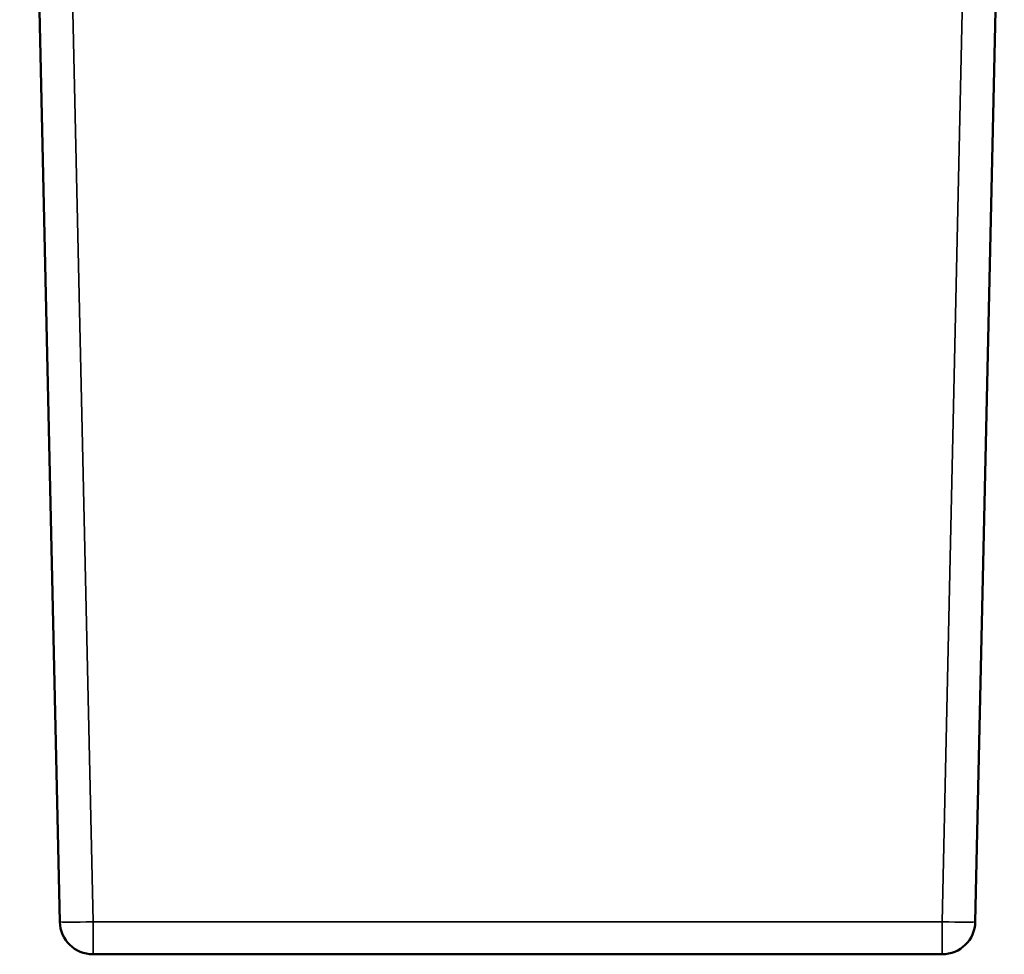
# Model space of a CAD drawing. Header units: millimetres. Extents: x 1884 to 5313, y 1804 to 3421.
# Tile 1 of 12: x 1884 to 2121, y 1804 to 2029. Entities that reach past the tile are written whole.
import ezdxf

# ---------------------------------------------------------------- set-up
doc = ezdxf.new("R2010")
doc.units = ezdxf.units.MM
doc.layers.add('Visibile (ISO)', color=7, linetype='Continuous', lineweight=50)
doc.layers.add('Visibile sottile (ISO)', color=7, linetype='Continuous', lineweight=35)

msp = doc.modelspace()

# ---------------------------------------------------------------- linework, layer by layer
at = {"layer": 'Visibile (ISO)'}
for p, q in [((1893.81, 1811.87), (1884.16, 2245.87)), ((2121.14, 2126.23), (2114.16, 1811.87)), ((2106.16, 1804.05), (1901.81, 1804.05))]:
    msp.add_line(p, q, dxfattribs=at)
for centre, start, end in [((1901.81, 1812.05), 181.273, 270), ((2106.16, 1812.05), 270, 358.727)]:
    msp.add_arc(centre, 8, start, end, dxfattribs=at)
at = {"layer": 'Visibile sottile (ISO)'}
for p, q in [((1892.16, 2245.87), (1901.81, 1811.87)), ((2106.16, 1811.87), (2113.14, 2126.23)), ((1901.81, 1811.87), (2106.16, 1811.87)), ((1901.81, 1804.05), (1901.81, 1811.87)), ((2106.16, 1804.05), (2106.16, 1811.87))]:
    msp.add_line(p, q, dxfattribs=at)
for centre, major_axis, start_param, end_param in [((1901.81, 1812.05), (-8, -0.18), 0, 1.570303), ((2106.16, 1812.05), (8, -0.18), 4.712883, 6.283185)]:
    msp.add_ellipse(centre, major_axis=major_axis, ratio=0.022211, start_param=start_param, end_param=end_param, dxfattribs=at)

doc.saveas('drawing.dxf')
